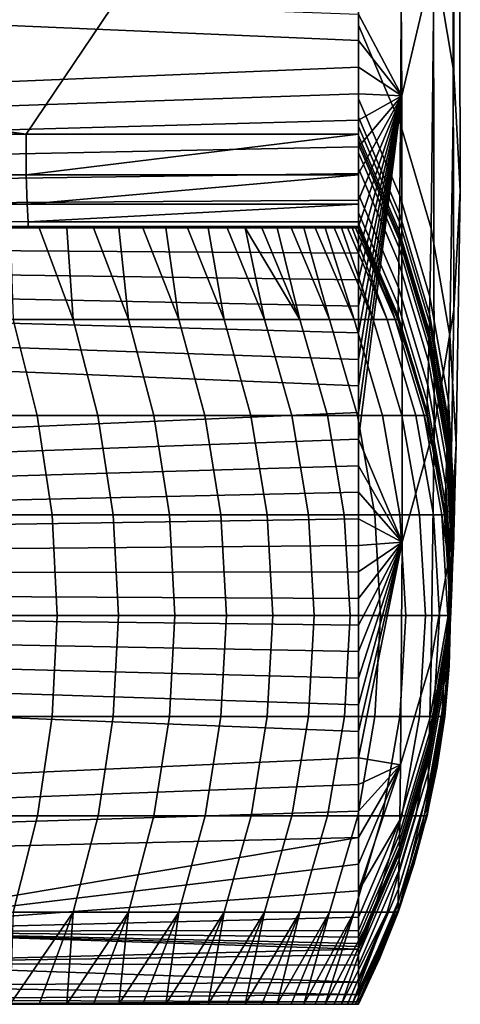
# Model space of a CAD drawing. Header units: millimetres. Extents: x 2387 to 13955, y -4964 to 364.
# Tile 221 of 256: x 12726 to 12752, y -3435 to -3378. Entities that reach past the tile are written whole.
import ezdxf

# ---------------------------------------------------------------- set-up
doc = ezdxf.new("R2010")
doc.units = ezdxf.units.MM
doc.header["$MEASUREMENT"] = 0
doc.layers.add('sistema 2', color=7, linetype='Continuous', true_color=0x000000)

msp = doc.modelspace()

# ---------------------------------------------------------------- linework, layer by layer
at = {"layer": 'sistema 2'}
for points in [[(12750.362, -3374.646, 674.817), (12751.494, -3381.444, 674.967), (12751.427, -3350.953, 575.531), (12750.314, -3342.984, 575.421)], [(12750.316, -3375.022, 575.863), (12748.489, -3382.831, 575.971), (12748.32, -3356.957, 476.375), (12750.016, -3347.966, 476.306)], [(12751.494, -3381.444, 674.967), (12751.879, -3388.338, 675.119), (12751.804, -3359.002, 575.642), (12751.427, -3350.953, 575.531)], [(12726.716, -3385.051, 742.587), (12522.271, -3356.478, 659.329), (12522.271, -3385.051, 742.587)], [(12726.716, -3385.051, 742.587), (12745.971, -3356.478, 659.329), (12522.271, -3356.478, 659.329)], [(12726.716, -3385.051, 742.587), (12745.971, -3385.051, 742.587), (12745.971, -3356.478, 659.329)], [(12748.32, -3356.957, 476.375), (12748.489, -3382.831, 575.971), (12745.971, -3378.086, 526.259)], [(12751.879, -3388.338, 675.119), (12751.497, -3395.238, 675.271), (12751.428, -3367.052, 575.753), (12751.804, -3359.002, 575.642)], [(12745.971, -3378.738, 724.194), (12748.407, -3384.488, 724.351), (12748.512, -3368.033, 674.672), (12745.971, -3361.694, 674.532)], [(12751.497, -3395.238, 675.271), (12750.366, -3402.049, 675.421), (12750.316, -3375.022, 575.863), (12751.428, -3367.052, 575.753)], [(12748.407, -3384.488, 724.351), (12750.184, -3390.509, 724.516), (12750.362, -3374.646, 674.817), (12748.512, -3368.033, 674.672)], [(12522.271, -3390.401, 576.076), (12522.271, -3369.986, 493.493), (12745.971, -3379.625, 532.486), (12745.971, -3381.164, 538.713)], [(12522.271, -3369.986, 493.493), (12745.971, -3378.086, 526.259), (12745.971, -3379.625, 532.486)], [(12750.184, -3390.509, 724.516), (12751.271, -3396.713, 724.685), (12751.494, -3381.444, 674.967), (12750.362, -3374.646, 674.817)], [(12750.366, -3402.049, 675.421), (12748.516, -3408.678, 675.567), (12748.489, -3382.831, 575.971), (12750.316, -3375.022, 575.863)], [(12745.971, -3379.625, 532.486), (12745.971, -3378.086, 526.259), (12748.489, -3382.831, 575.971)], [(12745.971, -3382.999, 736.609), (12748.367, -3388.605, 736.771), (12748.407, -3384.488, 724.351), (12745.971, -3378.738, 724.194)], [(12748.489, -3382.831, 575.971), (12745.971, -3381.164, 538.713), (12745.971, -3379.625, 532.486)], [(12522.271, -3390.401, 576.076), (12745.971, -3381.164, 538.713), (12745.971, -3382.704, 544.94)], [(12745.971, -3382.704, 544.94), (12745.971, -3381.164, 538.713), (12748.489, -3382.831, 575.971)], [(12751.271, -3396.713, 724.685), (12751.642, -3403.012, 724.857), (12751.879, -3388.338, 675.119), (12751.494, -3381.444, 674.967)], [(12522.271, -3390.401, 576.076), (12745.971, -3382.704, 544.94), (12745.971, -3384.243, 551.167)], [(12748.489, -3382.831, 575.971), (12745.971, -3384.243, 551.167), (12745.971, -3382.704, 544.94)], [(12748.489, -3382.831, 575.971), (12745.971, -3387.322, 563.621), (12745.971, -3385.782, 557.394)], [(12748.489, -3382.831, 575.971), (12745.971, -3388.862, 569.848), (12745.971, -3387.322, 563.621)], [(12745.971, -3385.782, 557.394), (12745.971, -3384.243, 551.167), (12748.489, -3382.831, 575.971)], [(12748.489, -3382.831, 575.971), (12745.971, -3391.94, 582.302), (12745.971, -3390.401, 576.075)], [(12748.489, -3382.831, 575.971), (12745.971, -3395.019, 594.756), (12745.971, -3393.48, 588.529)], [(12745.971, -3393.48, 588.529), (12745.971, -3391.94, 582.302), (12748.489, -3382.831, 575.971)], [(12748.489, -3382.831, 575.971), (12745.971, -3398.098, 607.21), (12745.971, -3396.558, 600.983)], [(12748.489, -3382.831, 575.971), (12745.971, -3401.177, 619.664), (12745.971, -3399.637, 613.437)], [(12745.971, -3399.637, 613.437), (12745.971, -3398.098, 607.21), (12748.489, -3382.831, 575.971)], [(12745.971, -3396.558, 600.983), (12745.971, -3395.019, 594.756), (12748.489, -3382.831, 575.971)], [(12745.971, -3402.716, 625.891), (12745.971, -3401.177, 619.664), (12748.489, -3382.831, 575.971)], [(12745.971, -3390.401, 576.075), (12745.971, -3388.862, 569.848), (12748.489, -3382.831, 575.971)], [(12748.516, -3408.678, 675.567), (12745.971, -3402.716, 625.891), (12748.489, -3382.831, 575.971)], [(12745.971, -3384.064, 739.713), (12748.355, -3389.635, 739.876), (12748.367, -3388.605, 736.771), (12745.971, -3382.999, 736.609)], [(12522.271, -3390.401, 576.076), (12745.971, -3384.243, 551.167), (12745.971, -3385.782, 557.394)], [(12745.971, -3384.597, 741.265), (12748.35, -3390.148, 741.428), (12748.355, -3389.635, 739.876), (12745.971, -3384.064, 739.713)], [(12745.971, -3385.129, 742.817), (12748.343, -3390.66, 742.982), (12748.35, -3390.148, 741.428), (12745.971, -3384.597, 741.265)], [(12748.367, -3388.605, 736.771), (12750.114, -3394.478, 736.94), (12750.184, -3390.509, 724.516), (12748.407, -3384.488, 724.351)], [(12726.716, -3385.051, 742.587), (12522.271, -3385.051, 742.587), (12541.525, -3387.409, 750.508), (12726.716, -3387.409, 750.508)], [(12745.971, -3385.051, 742.587), (12726.716, -3385.051, 742.587), (12726.716, -3387.409, 750.508)], [(12726.716, -3387.409, 750.508), (12745.971, -3387.409, 750.508), (12745.971, -3385.051, 742.587)], [(12745.971, -3385.39, 743.595), (12748.34, -3390.91, 743.76), (12748.343, -3390.66, 742.982), (12745.971, -3385.129, 742.817)], [(12745.971, -3385.646, 744.375), (12748.336, -3391.156, 744.541), (12748.34, -3390.91, 743.76), (12745.971, -3385.39, 743.595)], [(12522.271, -3390.401, 576.076), (12745.971, -3385.782, 557.394), (12745.971, -3387.322, 563.621)], [(12745.971, -3386.135, 745.94), (12748.329, -3391.626, 746.106), (12748.336, -3391.156, 744.541), (12745.971, -3385.646, 744.375)], [(12745.971, -3387.039, 749.095), (12748.316, -3392.493, 749.26), (12748.329, -3391.626, 746.106), (12745.971, -3386.135, 745.94)], [(12745.971, -3388.533, 755.484), (12748.296, -3393.926, 755.644), (12748.316, -3392.493, 749.26), (12745.971, -3387.039, 749.095)], [(12522.271, -3390.401, 576.076), (12745.971, -3387.322, 563.621), (12745.971, -3388.862, 569.848)], [(12541.468, -3389.103, 758.596), (12726.772, -3389.103, 758.596), (12726.716, -3387.409, 750.508), (12541.525, -3387.409, 750.508)], [(12726.772, -3389.103, 758.596), (12745.971, -3387.409, 750.508), (12726.716, -3387.409, 750.508)], [(12726.772, -3389.103, 758.596), (12745.971, -3389.103, 758.596), (12745.971, -3387.409, 750.508)], [(12751.642, -3403.012, 724.857), (12751.274, -3409.319, 725.03), (12751.497, -3395.238, 675.271), (12751.879, -3388.338, 675.119)], [(12522.271, -3390.401, 576.076), (12745.971, -3388.862, 569.848), (12745.971, -3390.401, 576.075)], [(12745.971, -3389.605, 761.958), (12748.28, -3394.954, 762.106), (12748.296, -3393.926, 755.644), (12745.971, -3388.533, 755.484)], [(12748.355, -3389.635, 739.876), (12750.096, -3395.471, 740.046), (12750.114, -3394.478, 736.94), (12748.367, -3388.605, 736.771)], [(12726.837, -3390.466, 775.047), (12541.468, -3389.103, 758.596), (12522.271, -3390.466, 775.047)], [(12541.468, -3389.103, 758.596), (12726.837, -3390.125, 766.807), (12726.772, -3389.103, 758.596)], [(12541.468, -3389.103, 758.596), (12726.837, -3390.466, 775.047), (12726.837, -3390.125, 766.807)], [(12745.971, -3389.103, 758.596), (12726.772, -3389.103, 758.596), (12726.837, -3390.125, 766.807)], [(12745.971, -3389.103, 758.596), (12726.837, -3390.125, 766.807), (12745.971, -3390.125, 766.807)], [(12726.837, -3390.125, 766.807), (12726.837, -3390.466, 775.047), (12745.971, -3390.466, 775.047), (12745.971, -3390.125, 766.807)], [(12745.971, -3390.25, 768.488), (12748.271, -3395.573, 768.621), (12748.28, -3394.954, 762.106), (12745.971, -3389.605, 761.958)], [(12748.35, -3390.148, 741.428), (12750.085, -3395.966, 741.6), (12750.096, -3395.471, 740.046), (12748.355, -3389.635, 739.876)], [(12522.271, -3410.817, 658.658), (12522.271, -3390.401, 576.076), (12745.971, -3399.637, 613.437), (12745.971, -3401.177, 619.664)], [(12522.271, -3390.401, 576.076), (12745.971, -3391.94, 582.302), (12745.971, -3393.48, 588.529)], [(12522.271, -3390.401, 576.076), (12745.971, -3390.401, 576.075), (12745.971, -3391.94, 582.302)], [(12522.271, -3390.401, 576.076), (12745.971, -3395.019, 594.756), (12745.971, -3396.558, 600.983)], [(12522.271, -3390.401, 576.076), (12745.971, -3396.558, 600.983), (12745.971, -3398.098, 607.21)], [(12522.271, -3390.401, 576.076), (12745.971, -3398.098, 607.21), (12745.971, -3399.637, 613.437)], [(12522.271, -3390.401, 576.076), (12745.971, -3393.48, 588.529), (12745.971, -3395.019, 594.756)], [(12522.271, -3390.466, 985.679), (12522.271, -3390.466, 1090.995), (12745.971, -3390.466, 1086.864), (12745.971, -3390.466, 1008.91)], [(12522.271, -3390.466, 880.363), (12522.271, -3390.466, 985.679), (12745.971, -3390.466, 1008.91), (12745.971, -3390.466, 930.956)], [(12522.271, -3390.466, 880.363), (12745.971, -3390.466, 853.001), (12522.271, -3390.466, 775.047)], [(12727.476, -3390.466, 1153.698), (12729.082, -3390.466, 1150.941), (12522.271, -3390.466, 1090.995)], [(12730.62, -3390.466, 1148.146), (12522.271, -3390.466, 1090.995), (12729.082, -3390.466, 1150.941)], [(12730.62, -3390.466, 1148.146), (12732.09, -3390.466, 1145.314), (12522.271, -3390.466, 1090.995)], [(12734.818, -3390.466, 1139.546), (12522.271, -3390.466, 1090.995), (12733.489, -3390.466, 1142.447)], [(12522.271, -3390.466, 1090.995), (12734.818, -3390.466, 1139.546), (12736.075, -3390.466, 1136.613)], [(12732.09, -3390.466, 1145.314), (12733.489, -3390.466, 1142.447), (12522.271, -3390.466, 1090.995)], [(12725.802, -3390.466, 1156.414), (12727.476, -3390.466, 1153.698), (12522.271, -3390.466, 1090.995)], [(12522.271, -3390.466, 1090.995), (12736.075, -3390.466, 1136.613), (12737.26, -3390.466, 1133.651)], [(12738.371, -3390.466, 1130.66), (12739.409, -3390.466, 1127.643), (12522.271, -3390.466, 1090.995)], [(12740.373, -3390.466, 1124.601), (12522.271, -3390.466, 1090.995), (12739.409, -3390.466, 1127.643)], [(12740.373, -3390.466, 1124.601), (12741.262, -3390.466, 1121.537), (12522.271, -3390.466, 1090.995)], [(12742.812, -3390.466, 1115.348), (12522.271, -3390.466, 1090.995), (12742.074, -3390.466, 1118.452)], [(12522.271, -3390.466, 1090.995), (12742.812, -3390.466, 1115.348), (12743.473, -3390.466, 1112.226)], [(12741.262, -3390.466, 1121.537), (12742.074, -3390.466, 1118.452), (12522.271, -3390.466, 1090.995)], [(12743.473, -3390.466, 1112.226), (12744.057, -3390.466, 1109.093), (12522.271, -3390.466, 1090.995)], [(12744.991, -3390.466, 1102.789), (12522.271, -3390.466, 1090.995), (12744.562, -3390.466, 1105.947)], [(12522.271, -3390.466, 1090.995), (12744.991, -3390.466, 1102.789), (12745.343, -3390.466, 1099.622)], [(12745.617, -3390.466, 1096.447), (12522.271, -3390.466, 1090.995), (12745.343, -3390.466, 1099.622)], [(12522.271, -3390.466, 1090.995), (12745.812, -3390.466, 1093.266), (12745.931, -3390.466, 1090.082)], [(12745.931, -3390.466, 1090.082), (12745.971, -3390.466, 1086.895), (12522.271, -3390.466, 1090.995)], [(12745.812, -3390.466, 1093.266), (12522.271, -3390.466, 1090.995), (12745.617, -3390.466, 1096.447)], [(12744.562, -3390.466, 1105.947), (12522.271, -3390.466, 1090.995), (12744.057, -3390.466, 1109.093)], [(12522.271, -3390.466, 1090.995), (12737.26, -3390.466, 1133.651), (12738.371, -3390.466, 1130.66)], [(12522.271, -3390.466, 1090.995), (12745.971, -3390.466, 1086.895), (12745.971, -3390.466, 1086.864)], [(12745.971, -3390.466, 930.956), (12745.971, -3390.466, 853.001), (12522.271, -3390.466, 880.363)], [(12522.271, -3390.466, 775.047), (12745.971, -3390.466, 853.001), (12726.837, -3390.466, 775.047)], [(12725.972, -3395.779, 1160.365), (12729.445, -3395.779, 1154.879), (12727.476, -3390.466, 1153.698), (12725.802, -3390.466, 1156.414)], [(12726.837, -3390.466, 775.047), (12745.971, -3390.466, 853.001), (12745.971, -3390.466, 775.047)], [(12729.082, -3390.466, 1150.941), (12727.476, -3390.466, 1153.698), (12729.445, -3395.779, 1154.879)], [(12729.445, -3395.779, 1154.879), (12732.646, -3395.779, 1149.229), (12730.62, -3390.466, 1148.146), (12729.082, -3390.466, 1150.941)], [(12732.09, -3390.466, 1145.314), (12730.62, -3390.466, 1148.146), (12732.646, -3395.779, 1149.229)], [(12732.646, -3395.779, 1149.229), (12735.565, -3395.779, 1143.429), (12733.489, -3390.466, 1142.447), (12732.09, -3390.466, 1145.314)], [(12734.818, -3390.466, 1139.546), (12733.489, -3390.466, 1142.447), (12735.565, -3395.779, 1143.429)], [(12735.565, -3395.779, 1143.429), (12738.197, -3395.779, 1137.492), (12736.075, -3390.466, 1136.613), (12734.818, -3390.466, 1139.546)], [(12737.26, -3390.466, 1133.651), (12736.075, -3390.466, 1136.613), (12738.197, -3395.779, 1137.492)], [(12738.197, -3395.779, 1137.492), (12740.534, -3395.779, 1131.434), (12738.371, -3390.466, 1130.66), (12737.26, -3390.466, 1133.651)], [(12739.409, -3390.466, 1127.643), (12738.371, -3390.466, 1130.66), (12740.534, -3395.779, 1131.434)], [(12739.409, -3390.466, 1127.643), (12742.57, -3395.779, 1125.268), (12740.373, -3390.466, 1124.601)], [(12742.57, -3395.779, 1125.268), (12739.409, -3390.466, 1127.643), (12740.534, -3395.779, 1131.434)], [(12740.373, -3390.466, 1124.601), (12742.57, -3395.779, 1125.268), (12741.262, -3390.466, 1121.537)], [(12742.57, -3395.779, 1125.268), (12744.303, -3395.779, 1119.01), (12742.074, -3390.466, 1118.452), (12741.262, -3390.466, 1121.537)], [(12742.812, -3390.466, 1115.348), (12742.074, -3390.466, 1118.452), (12744.303, -3395.779, 1119.01)], [(12744.303, -3395.779, 1119.01), (12745.726, -3395.779, 1112.674), (12743.473, -3390.466, 1112.226), (12742.812, -3390.466, 1115.348)], [(12744.057, -3390.466, 1109.093), (12743.473, -3390.466, 1112.226), (12745.726, -3395.779, 1112.674)], [(12745.726, -3395.779, 1112.674), (12746.836, -3395.779, 1106.276), (12744.562, -3390.466, 1105.947), (12744.057, -3390.466, 1109.093)], [(12744.991, -3390.466, 1102.789), (12744.562, -3390.466, 1105.947), (12746.836, -3395.779, 1106.276)], [(12746.836, -3395.779, 1106.276), (12747.631, -3395.779, 1099.832), (12745.343, -3390.466, 1099.622), (12744.991, -3390.466, 1102.789)], [(12745.617, -3390.466, 1096.447), (12745.343, -3390.466, 1099.622), (12747.631, -3395.779, 1099.832)], [(12747.631, -3395.779, 1099.832), (12748.108, -3395.779, 1093.356), (12745.812, -3390.466, 1093.266), (12745.617, -3390.466, 1096.447)], [(12745.931, -3390.466, 1090.082), (12745.812, -3390.466, 1093.266), (12748.108, -3395.779, 1093.356)], [(12745.931, -3390.466, 1090.082), (12748.108, -3395.779, 1093.356), (12747.195, -3393.085, 1086.864)], [(12745.971, -3390.466, 1086.895), (12745.931, -3390.466, 1090.082), (12747.195, -3393.085, 1086.864)], [(12745.971, -3390.466, 775.047), (12748.269, -3395.779, 775.162), (12748.271, -3395.573, 768.621), (12745.971, -3390.25, 768.488)], [(12747.195, -3393.085, 1086.864), (12745.971, -3390.466, 1086.864), (12745.971, -3390.466, 1086.895)], [(12745.971, -3390.466, 1086.864), (12747.195, -3393.085, 1086.864), (12745.971, -3390.466, 1008.91)], [(12747.195, -3393.085, 1086.864), (12748.268, -3395.779, 931.013), (12745.971, -3390.466, 1008.91)], [(12745.971, -3390.466, 853.001), (12745.971, -3390.466, 930.956), (12748.268, -3395.779, 931.013)], [(12748.268, -3395.779, 931.013), (12745.971, -3390.466, 930.956), (12745.971, -3390.466, 1008.91)], [(12748.268, -3395.779, 931.013), (12748.269, -3395.779, 775.162), (12745.971, -3390.466, 853.001)], [(12745.971, -3390.466, 853.001), (12748.269, -3395.779, 775.162), (12745.971, -3390.466, 775.047)], [(12748.34, -3390.91, 743.76), (12750.067, -3396.696, 743.933), (12750.073, -3396.456, 743.154), (12748.343, -3390.66, 742.982)], [(12748.343, -3390.66, 742.982), (12750.073, -3396.456, 743.154), (12750.085, -3395.966, 741.6), (12748.35, -3390.148, 741.428)], [(12750.114, -3394.478, 736.94), (12751.185, -3400.533, 737.115), (12751.271, -3396.713, 724.685), (12750.184, -3390.509, 724.516)], [(12748.329, -3391.626, 746.106), (12750.05, -3397.38, 746.281), (12750.062, -3396.93, 744.715), (12748.336, -3391.156, 744.541)], [(12748.336, -3391.156, 744.541), (12750.062, -3396.93, 744.715), (12750.067, -3396.696, 743.933), (12748.34, -3390.91, 743.76)], [(12748.316, -3392.493, 749.26), (12750.028, -3398.209, 749.434), (12750.05, -3397.38, 746.281), (12748.329, -3391.626, 746.106)], [(12748.296, -3393.926, 755.644), (12749.992, -3399.58, 755.811), (12750.028, -3398.209, 749.434), (12748.316, -3392.493, 749.26)], [(12748.108, -3395.779, 1093.356), (12748.268, -3395.779, 1086.864), (12747.195, -3393.085, 1086.864)], [(12748.268, -3395.779, 1086.864), (12748.268, -3395.779, 931.013), (12747.195, -3393.085, 1086.864)], [(12748.28, -3394.954, 762.106), (12749.966, -3400.563, 762.261), (12749.992, -3399.58, 755.811), (12748.296, -3393.926, 755.644)], [(12750.096, -3395.471, 740.046), (12751.161, -3401.488, 740.222), (12751.185, -3400.533, 737.115), (12750.114, -3394.478, 736.94)], [(12748.271, -3395.573, 768.621), (12749.95, -3401.154, 768.76), (12749.966, -3400.563, 762.261), (12748.28, -3394.954, 762.106)], [(12751.274, -3409.319, 725.03), (12750.188, -3415.539, 725.2), (12750.366, -3402.049, 675.421), (12751.497, -3395.238, 675.271)], [(12725.972, -3395.779, 1160.365), (12722.232, -3395.779, 1165.674), (12723.578, -3401.351, 1166.672), (12727.365, -3401.351, 1161.296)], [(12729.445, -3395.779, 1154.879), (12725.972, -3395.779, 1160.365), (12727.365, -3401.351, 1161.296), (12730.883, -3401.351, 1155.74)], [(12732.646, -3395.779, 1149.229), (12729.445, -3395.779, 1154.879), (12730.883, -3401.351, 1155.74), (12734.124, -3401.351, 1150.019)], [(12735.565, -3395.779, 1143.429), (12732.646, -3395.779, 1149.229), (12734.124, -3401.351, 1150.019), (12737.08, -3401.351, 1144.145)], [(12738.197, -3395.779, 1137.492), (12735.565, -3395.779, 1143.429), (12737.08, -3401.351, 1144.145), (12739.745, -3401.351, 1138.134)], [(12740.534, -3395.779, 1131.434), (12738.197, -3395.779, 1137.492), (12739.745, -3401.351, 1138.134), (12742.111, -3401.351, 1131.998)], [(12742.57, -3395.779, 1125.268), (12740.534, -3395.779, 1131.434), (12742.111, -3401.351, 1131.998), (12744.175, -3401.351, 1125.754)], [(12744.303, -3395.779, 1119.01), (12742.57, -3395.779, 1125.268), (12744.175, -3401.351, 1125.754), (12745.929, -3401.351, 1119.417)], [(12745.726, -3395.779, 1112.674), (12744.303, -3395.779, 1119.01), (12745.929, -3401.351, 1119.417), (12747.369, -3401.351, 1113.001)], [(12746.836, -3395.779, 1106.276), (12745.726, -3395.779, 1112.674), (12747.369, -3401.351, 1113.001), (12748.493, -3401.351, 1106.522)], [(12747.631, -3395.779, 1099.832), (12746.836, -3395.779, 1106.276), (12748.493, -3401.351, 1106.522), (12749.298, -3401.351, 1099.996)], [(12748.108, -3395.779, 1093.356), (12747.631, -3395.779, 1099.832), (12749.298, -3401.351, 1099.996), (12749.782, -3401.351, 1093.438)], [(12748.108, -3395.779, 1093.356), (12749.782, -3401.351, 1093.438), (12749.943, -3401.351, 1086.864), (12749.185, -3398.538, 1086.864)], [(12748.268, -3395.779, 1086.864), (12748.108, -3395.779, 1093.356), (12749.185, -3398.538, 1086.864)], [(12749.185, -3398.538, 1086.864), (12748.268, -3395.779, 931.013), (12748.268, -3395.779, 1086.864)], [(12749.943, -3401.351, 931.074), (12748.268, -3395.779, 931.013), (12749.185, -3398.538, 1086.864)], [(12748.268, -3395.779, 931.013), (12749.943, -3401.351, 931.074), (12749.944, -3401.351, 775.283), (12748.269, -3395.779, 775.162)], [(12749.95, -3401.154, 768.76), (12748.271, -3395.573, 768.621), (12748.269, -3395.779, 775.162), (12749.944, -3401.351, 775.283)], [(12750.085, -3395.966, 741.6), (12751.148, -3401.963, 741.776), (12751.161, -3401.488, 740.222), (12750.096, -3395.471, 740.046)], [(12750.073, -3396.456, 743.154), (12751.133, -3402.431, 743.333), (12751.148, -3401.963, 741.776), (12750.085, -3395.966, 741.6)], [(12750.05, -3397.38, 746.281), (12751.104, -3403.313, 746.461), (12751.118, -3402.884, 744.894), (12750.062, -3396.93, 744.715)], [(12750.062, -3396.93, 744.715), (12751.118, -3402.884, 744.894), (12751.125, -3402.66, 744.112), (12750.067, -3396.696, 743.933)], [(12750.067, -3396.696, 743.933), (12751.125, -3402.66, 744.112), (12751.133, -3402.431, 743.333), (12750.073, -3396.456, 743.154)], [(12751.185, -3400.533, 737.115), (12751.549, -3406.682, 737.292), (12751.642, -3403.012, 724.857), (12751.271, -3396.713, 724.685)], [(12750.028, -3398.209, 749.434), (12751.076, -3404.103, 749.614), (12751.104, -3403.313, 746.461), (12750.05, -3397.38, 746.281)], [(12749.943, -3401.351, 1086.864), (12749.943, -3401.351, 931.074), (12749.185, -3398.538, 1086.864)], [(12749.992, -3399.58, 755.811), (12751.031, -3405.41, 755.984), (12751.076, -3404.103, 749.614), (12750.028, -3398.209, 749.434)], [(12749.966, -3400.563, 762.261), (12750.998, -3406.346, 762.421), (12751.031, -3405.41, 755.984), (12749.992, -3399.58, 755.811)], [(12749.95, -3401.154, 768.76), (12750.978, -3406.909, 768.903), (12750.998, -3406.346, 762.421), (12749.966, -3400.563, 762.261)], [(12751.161, -3401.488, 740.222), (12751.523, -3407.599, 740.401), (12751.549, -3406.682, 737.292), (12751.185, -3400.533, 737.115)], [(12522.271, -3410.817, 658.658), (12745.971, -3401.177, 619.664), (12745.971, -3402.716, 625.891)], [(12727.365, -3401.351, 1161.296), (12723.578, -3401.351, 1166.672), (12724.402, -3407.097, 1167.283), (12728.219, -3407.097, 1161.866)], [(12730.883, -3401.351, 1155.74), (12727.365, -3401.351, 1161.296), (12728.219, -3407.097, 1161.866), (12731.763, -3407.097, 1156.268)], [(12734.124, -3401.351, 1150.019), (12730.883, -3401.351, 1155.74), (12731.763, -3407.097, 1156.268), (12735.029, -3407.097, 1150.502)], [(12737.08, -3401.351, 1144.145), (12734.124, -3401.351, 1150.019), (12735.029, -3407.097, 1150.502), (12738.008, -3407.097, 1144.584)], [(12739.745, -3401.351, 1138.134), (12737.08, -3401.351, 1144.145), (12738.008, -3407.097, 1144.584), (12740.693, -3407.097, 1138.526)], [(12742.111, -3401.351, 1131.998), (12739.745, -3401.351, 1138.134), (12740.693, -3407.097, 1138.526), (12743.078, -3407.097, 1132.344)], [(12744.175, -3401.351, 1125.754), (12742.111, -3401.351, 1131.998), (12743.078, -3407.097, 1132.344), (12745.156, -3407.097, 1126.052)], [(12745.929, -3401.351, 1119.417), (12744.175, -3401.351, 1125.754), (12745.156, -3407.097, 1126.052), (12746.924, -3407.097, 1119.666)], [(12747.369, -3401.351, 1113.001), (12745.929, -3401.351, 1119.417), (12746.924, -3407.097, 1119.666), (12748.376, -3407.097, 1113.201)], [(12748.493, -3401.351, 1106.522), (12747.369, -3401.351, 1113.001), (12748.376, -3407.097, 1113.201), (12749.509, -3407.097, 1106.673)], [(12749.298, -3401.351, 1099.996), (12748.493, -3401.351, 1106.522), (12749.509, -3407.097, 1106.673), (12750.319, -3407.097, 1100.097)], [(12749.782, -3401.351, 1093.438), (12749.298, -3401.351, 1099.996), (12750.319, -3407.097, 1100.097), (12750.808, -3407.097, 1093.489)], [(12749.782, -3401.351, 1093.438), (12750.808, -3407.097, 1093.489), (12750.97, -3407.097, 1086.864), (12750.539, -3404.208, 1086.864)], [(12749.943, -3401.351, 1086.864), (12749.782, -3401.351, 1093.438), (12750.539, -3404.208, 1086.864)], [(12750.539, -3404.208, 1086.864), (12749.943, -3401.351, 931.074), (12749.943, -3401.351, 1086.864)], [(12749.943, -3401.351, 931.074), (12750.97, -3407.097, 931.136), (12750.971, -3407.097, 775.408), (12749.944, -3401.351, 775.283)], [(12749.943, -3401.351, 931.074), (12750.539, -3404.208, 1086.864), (12750.97, -3407.097, 931.136)], [(12750.978, -3406.909, 768.903), (12749.95, -3401.154, 768.76), (12749.944, -3401.351, 775.283), (12750.971, -3407.097, 775.408)], [(12751.148, -3401.963, 741.776), (12751.51, -3408.054, 741.956), (12751.523, -3407.599, 740.401), (12751.161, -3401.488, 740.222)], [(12750.188, -3415.539, 725.2), (12748.411, -3421.58, 725.365), (12748.516, -3408.678, 675.567), (12750.366, -3402.049, 675.421)], [(12751.133, -3402.431, 743.333), (12751.494, -3408.501, 743.513), (12751.51, -3408.054, 741.956), (12751.148, -3401.963, 741.776)], [(12751.118, -3402.884, 744.894), (12751.478, -3408.931, 745.076), (12751.485, -3408.719, 744.294), (12751.125, -3402.66, 744.112)], [(12751.125, -3402.66, 744.112), (12751.485, -3408.719, 744.294), (12751.494, -3408.501, 743.513), (12751.133, -3402.431, 743.333)], [(12522.271, -3410.817, 658.658), (12745.971, -3402.716, 625.891), (12745.971, -3404.256, 632.118)], [(12748.516, -3408.678, 675.567), (12745.971, -3404.256, 632.118), (12745.971, -3402.716, 625.891)], [(12751.104, -3403.313, 746.461), (12751.462, -3409.339, 746.643), (12751.478, -3408.931, 745.076), (12751.118, -3402.884, 744.894)], [(12751.549, -3406.682, 737.292), (12751.188, -3412.838, 737.47), (12751.274, -3409.319, 725.03), (12751.642, -3403.012, 724.857)], [(12751.076, -3404.103, 749.614), (12751.433, -3410.09, 749.796), (12751.462, -3409.339, 746.643), (12751.104, -3403.313, 746.461)], [(12522.271, -3410.817, 658.658), (12745.971, -3404.256, 632.118), (12745.971, -3405.795, 638.345)], [(12745.971, -3405.795, 638.345), (12745.971, -3404.256, 632.118), (12748.516, -3408.678, 675.567)], [(12750.97, -3407.097, 931.136), (12750.539, -3404.208, 1086.864), (12750.97, -3407.097, 1086.864)], [(12751.031, -3405.41, 755.984), (12751.385, -3411.332, 756.159), (12751.433, -3410.09, 749.796), (12751.076, -3404.103, 749.614)], [(12750.998, -3406.346, 762.421), (12751.35, -3412.222, 762.583), (12751.385, -3411.332, 756.159), (12751.031, -3405.41, 755.984)], [(12522.271, -3410.817, 658.658), (12745.971, -3405.795, 638.345), (12745.971, -3407.334, 644.572)], [(12748.516, -3408.678, 675.567), (12745.971, -3407.334, 644.572), (12745.971, -3405.795, 638.345)], [(12750.978, -3406.909, 768.903), (12751.328, -3412.757, 769.049), (12751.35, -3412.222, 762.583), (12750.998, -3406.346, 762.421)], [(12728.219, -3407.097, 1161.866), (12724.402, -3407.097, 1167.283), (12724.684, -3412.935, 1167.491), (12728.509, -3412.935, 1162.06)], [(12731.763, -3407.097, 1156.268), (12728.219, -3407.097, 1161.866), (12728.509, -3412.935, 1162.06), (12732.062, -3412.935, 1156.447)], [(12735.029, -3407.097, 1150.502), (12731.763, -3407.097, 1156.268), (12732.062, -3412.935, 1156.447), (12735.337, -3412.935, 1150.667)], [(12738.008, -3407.097, 1144.584), (12735.029, -3407.097, 1150.502), (12735.337, -3412.935, 1150.667), (12738.324, -3412.935, 1144.733)], [(12740.693, -3407.097, 1138.526), (12738.008, -3407.097, 1144.584), (12738.324, -3412.935, 1144.733), (12741.017, -3412.935, 1138.66)], [(12743.078, -3407.097, 1132.344), (12740.693, -3407.097, 1138.526), (12741.017, -3412.935, 1138.66), (12743.407, -3412.935, 1132.462)], [(12745.156, -3407.097, 1126.052), (12743.078, -3407.097, 1132.344), (12743.407, -3412.935, 1132.462), (12745.491, -3412.935, 1126.154)], [(12746.924, -3407.097, 1119.666), (12745.156, -3407.097, 1126.052), (12745.491, -3412.935, 1126.154), (12747.263, -3412.935, 1119.751)], [(12748.376, -3407.097, 1113.201), (12746.924, -3407.097, 1119.666), (12747.263, -3412.935, 1119.751), (12748.719, -3412.935, 1113.27)], [(12749.509, -3407.097, 1106.673), (12748.376, -3407.097, 1113.201), (12748.719, -3412.935, 1113.27), (12749.854, -3412.935, 1106.724)], [(12750.319, -3407.097, 1100.097), (12749.509, -3407.097, 1106.673), (12749.854, -3412.935, 1106.724), (12750.667, -3412.935, 1100.131)], [(12750.808, -3407.097, 1093.489), (12750.319, -3407.097, 1100.097), (12750.667, -3412.935, 1100.131), (12751.156, -3412.935, 1093.506)], [(12750.808, -3407.097, 1093.489), (12751.156, -3412.935, 1093.506), (12751.319, -3412.935, 1086.864), (12751.23, -3410.01, 1086.864)], [(12751.23, -3410.01, 1086.864), (12750.97, -3407.097, 1086.864), (12750.808, -3407.097, 1093.489)], [(12751.23, -3410.01, 1086.864), (12750.97, -3407.097, 931.136), (12750.97, -3407.097, 1086.864)], [(12751.319, -3412.935, 931.199), (12750.97, -3407.097, 931.136), (12751.23, -3410.01, 1086.864)], [(12751.32, -3412.936, 775.534), (12750.971, -3407.097, 775.408), (12750.97, -3407.097, 931.136), (12751.319, -3412.935, 931.199)], [(12751.328, -3412.757, 769.049), (12750.978, -3406.909, 768.903), (12750.971, -3407.097, 775.408), (12751.32, -3412.936, 775.534)], [(12751.523, -3407.599, 740.401), (12751.164, -3413.718, 740.58), (12751.188, -3412.838, 737.47), (12751.549, -3406.682, 737.292)], [(12522.271, -3410.817, 658.658), (12745.971, -3407.334, 644.572), (12745.971, -3408.874, 650.799)], [(12745.971, -3408.874, 650.799), (12745.971, -3407.334, 644.572), (12748.516, -3408.678, 675.567)], [(12751.51, -3408.054, 741.956), (12751.151, -3414.153, 742.135), (12751.164, -3413.718, 740.58), (12751.523, -3407.599, 740.401)], [(12751.494, -3408.501, 743.513), (12751.137, -3414.577, 743.695), (12751.151, -3414.153, 742.135), (12751.51, -3408.054, 741.956)], [(12522.271, -3410.817, 658.658), (12745.971, -3408.874, 650.799), (12745.971, -3410.413, 657.026)], [(12748.516, -3408.678, 675.567), (12745.971, -3410.413, 657.026), (12745.971, -3408.874, 650.799)], [(12748.516, -3408.678, 675.567), (12745.971, -3413.492, 669.48), (12745.971, -3411.952, 663.253)], [(12748.516, -3408.678, 675.567), (12745.971, -3415.031, 675.707), (12745.971, -3413.492, 669.48)], [(12745.971, -3411.952, 663.253), (12745.971, -3410.413, 657.026), (12748.516, -3408.678, 675.567)], [(12748.516, -3408.678, 675.567), (12745.971, -3418.11, 688.161), (12745.971, -3416.571, 681.934)], [(12748.516, -3408.678, 675.567), (12745.971, -3421.189, 700.615), (12745.971, -3419.649, 694.388)], [(12745.971, -3419.649, 694.388), (12745.971, -3418.11, 688.161), (12748.516, -3408.678, 675.567)], [(12745.971, -3416.571, 681.934), (12745.971, -3415.031, 675.707), (12748.516, -3408.678, 675.567)], [(12745.971, -3421.189, 700.615), (12748.516, -3408.678, 675.567), (12748.411, -3421.58, 725.365)], [(12751.462, -3409.339, 746.643), (12751.106, -3415.372, 746.826), (12751.121, -3414.985, 745.258), (12751.478, -3408.931, 745.076)], [(12751.478, -3408.931, 745.076), (12751.121, -3414.985, 745.258), (12751.129, -3414.783, 744.475), (12751.485, -3408.719, 744.294)], [(12751.485, -3408.719, 744.294), (12751.129, -3414.783, 744.475), (12751.137, -3414.577, 743.695), (12751.494, -3408.501, 743.513)], [(12751.188, -3412.838, 737.47), (12750.119, -3418.909, 737.645), (12750.188, -3415.539, 725.2), (12751.274, -3409.319, 725.03)], [(12751.433, -3410.09, 749.796), (12751.079, -3416.084, 749.978), (12751.106, -3415.372, 746.826), (12751.462, -3409.339, 746.643)], [(12751.385, -3411.332, 756.159), (12751.034, -3417.261, 756.335), (12751.079, -3416.084, 749.978), (12751.433, -3410.09, 749.796)], [(12751.319, -3412.935, 1086.864), (12751.319, -3412.935, 931.199), (12751.23, -3410.01, 1086.864)], [(12522.271, -3410.817, 658.658), (12745.971, -3410.413, 657.026), (12745.971, -3411.952, 663.253)], [(12522.271, -3431.228, 741.224), (12522.271, -3410.817, 658.658), (12745.971, -3419.649, 694.388), (12745.971, -3421.189, 700.615)], [(12522.271, -3410.817, 658.658), (12745.971, -3411.952, 663.253), (12745.971, -3413.492, 669.48)], [(12522.271, -3410.817, 658.658), (12745.971, -3415.031, 675.707), (12745.971, -3416.571, 681.934)], [(12522.271, -3410.817, 658.658), (12745.971, -3416.571, 681.934), (12745.971, -3418.11, 688.161)], [(12522.271, -3410.817, 658.658), (12745.971, -3418.11, 688.161), (12745.971, -3419.649, 694.388)], [(12522.271, -3410.817, 658.658), (12745.971, -3413.492, 669.48), (12745.971, -3415.031, 675.707)], [(12751.35, -3412.222, 762.583), (12751.001, -3418.104, 762.746), (12751.034, -3417.261, 756.335), (12751.385, -3411.332, 756.159)], [(12751.328, -3412.757, 769.049), (12750.981, -3418.612, 769.195), (12751.001, -3418.104, 762.746), (12751.35, -3412.222, 762.583)], [(12728.509, -3412.935, 1162.06), (12724.684, -3412.935, 1167.491), (12724.405, -3418.781, 1167.285), (12728.221, -3418.781, 1161.868)], [(12732.062, -3412.935, 1156.447), (12728.509, -3412.935, 1162.06), (12728.221, -3418.781, 1161.868), (12731.766, -3418.781, 1156.269)], [(12735.337, -3412.935, 1150.667), (12732.062, -3412.935, 1156.447), (12731.766, -3418.781, 1156.269), (12735.031, -3418.781, 1150.504)], [(12738.324, -3412.935, 1144.733), (12735.337, -3412.935, 1150.667), (12735.031, -3418.781, 1150.504), (12738.011, -3418.781, 1144.585)], [(12741.017, -3412.935, 1138.66), (12738.324, -3412.935, 1144.733), (12738.011, -3418.781, 1144.585), (12740.696, -3418.781, 1138.527)], [(12743.407, -3412.935, 1132.462), (12741.017, -3412.935, 1138.66), (12740.696, -3418.781, 1138.527), (12743.081, -3418.781, 1132.345)], [(12745.491, -3412.935, 1126.154), (12743.407, -3412.935, 1132.462), (12743.081, -3418.781, 1132.345), (12745.159, -3418.781, 1126.053)], [(12747.263, -3412.935, 1119.751), (12745.491, -3412.935, 1126.154), (12745.159, -3418.781, 1126.053), (12746.927, -3418.781, 1119.667)], [(12748.719, -3412.935, 1113.27), (12747.263, -3412.935, 1119.751), (12746.927, -3418.781, 1119.667), (12748.379, -3418.781, 1113.202)], [(12749.854, -3412.935, 1106.724), (12748.719, -3412.935, 1113.27), (12748.379, -3418.781, 1113.202), (12749.512, -3418.781, 1106.673)], [(12750.667, -3412.935, 1100.131), (12749.854, -3412.935, 1106.724), (12749.512, -3418.781, 1106.673), (12750.322, -3418.781, 1100.097)], [(12751.164, -3413.718, 740.58), (12750.101, -3419.752, 740.756), (12750.119, -3418.909, 737.645), (12751.188, -3412.838, 737.47)], [(12751.156, -3412.935, 1093.506), (12750.667, -3412.935, 1100.131), (12750.322, -3418.781, 1100.097), (12750.811, -3418.781, 1093.489)], [(12751.232, -3415.863, 1086.864), (12751.156, -3412.935, 1093.506), (12750.811, -3418.781, 1093.489)], [(12750.981, -3418.612, 769.195), (12751.328, -3412.757, 769.049), (12751.32, -3412.936, 775.534), (12750.974, -3418.781, 775.661)], [(12750.974, -3418.781, 931.263), (12751.319, -3412.935, 931.199), (12751.232, -3415.863, 1086.864)], [(12751.319, -3412.935, 931.199), (12750.974, -3418.781, 931.263), (12750.974, -3418.781, 775.661), (12751.32, -3412.936, 775.534)], [(12751.319, -3412.935, 1086.864), (12751.156, -3412.935, 1093.506), (12751.232, -3415.863, 1086.864)], [(12751.319, -3412.935, 1086.864), (12751.232, -3415.863, 1086.864), (12751.319, -3412.935, 931.199)], [(12751.151, -3414.153, 742.135), (12750.09, -3420.167, 742.312), (12750.101, -3419.752, 740.756), (12751.164, -3413.718, 740.58)], [(12751.129, -3414.783, 744.475), (12750.072, -3420.765, 744.654), (12750.078, -3420.57, 743.873), (12751.137, -3414.577, 743.695)], [(12751.137, -3414.577, 743.695), (12750.078, -3420.57, 743.873), (12750.09, -3420.167, 742.312), (12751.151, -3414.153, 742.135)], [(12751.106, -3415.372, 746.826), (12750.055, -3421.322, 747.007), (12750.066, -3420.955, 745.437), (12751.121, -3414.985, 745.258)], [(12751.121, -3414.985, 745.258), (12750.066, -3420.955, 745.437), (12750.072, -3420.765, 744.654), (12751.129, -3414.783, 744.475)], [(12750.119, -3418.909, 737.645), (12748.371, -3424.802, 737.815), (12748.411, -3421.58, 725.365), (12750.188, -3415.539, 725.2)], [(12751.079, -3416.084, 749.978), (12750.033, -3421.995, 750.158), (12750.055, -3421.322, 747.007), (12751.106, -3415.372, 746.826)], [(12751.034, -3417.261, 756.335), (12749.997, -3423.108, 756.508), (12750.033, -3421.995, 750.158), (12751.079, -3416.084, 749.978)], [(12750.811, -3418.781, 1093.489), (12750.973, -3418.781, 1086.864), (12751.232, -3415.863, 1086.864)], [(12750.973, -3418.781, 1086.864), (12750.974, -3418.781, 931.263), (12751.232, -3415.863, 1086.864)], [(12751.001, -3418.104, 762.746), (12749.971, -3423.905, 762.906), (12749.997, -3423.108, 756.508), (12751.034, -3417.261, 756.335)], [(12749.955, -3424.384, 769.338), (12750.981, -3418.612, 769.195), (12750.974, -3418.781, 775.661), (12749.949, -3424.544, 775.786)], [(12750.981, -3418.612, 769.195), (12749.955, -3424.384, 769.338), (12749.971, -3423.905, 762.906), (12751.001, -3418.104, 762.746)], [(12728.221, -3418.781, 1161.868), (12724.405, -3418.781, 1167.285), (12723.582, -3424.544, 1166.675), (12727.369, -3424.544, 1161.299)], [(12731.766, -3418.781, 1156.269), (12728.221, -3418.781, 1161.868), (12727.369, -3424.544, 1161.299), (12730.887, -3424.544, 1155.743)], [(12735.031, -3418.781, 1150.504), (12731.766, -3418.781, 1156.269), (12730.887, -3424.544, 1155.743), (12734.128, -3424.544, 1150.021)], [(12738.011, -3418.781, 1144.585), (12735.031, -3418.781, 1150.504), (12734.128, -3424.544, 1150.021), (12737.085, -3424.544, 1144.147)], [(12740.696, -3418.781, 1138.527), (12738.011, -3418.781, 1144.585), (12737.085, -3424.544, 1144.147), (12739.75, -3424.544, 1138.135)], [(12743.081, -3418.781, 1132.345), (12740.696, -3418.781, 1138.527), (12739.75, -3424.544, 1138.135), (12742.116, -3424.544, 1132)], [(12745.159, -3418.781, 1126.053), (12743.081, -3418.781, 1132.345), (12742.116, -3424.544, 1132), (12744.179, -3424.544, 1125.756)], [(12746.927, -3418.781, 1119.667), (12745.159, -3418.781, 1126.053), (12744.179, -3424.544, 1125.756), (12745.934, -3424.544, 1119.418)], [(12748.379, -3418.781, 1113.202), (12746.927, -3418.781, 1119.667), (12745.934, -3424.544, 1119.418), (12747.374, -3424.544, 1113.002)], [(12749.512, -3418.781, 1106.673), (12748.379, -3418.781, 1113.202), (12747.374, -3424.544, 1113.002), (12748.498, -3424.544, 1106.523)], [(12749.948, -3424.544, 1086.864), (12748.272, -3430.135, 931.386), (12750.974, -3418.781, 931.263)], [(12750.974, -3418.781, 931.263), (12748.272, -3430.135, 931.386), (12748.272, -3430.135, 775.907), (12749.949, -3424.544, 775.786)], [(12750.101, -3419.752, 740.756), (12748.36, -3425.608, 740.927), (12748.371, -3424.802, 737.815), (12750.119, -3418.909, 737.645)], [(12750.322, -3418.781, 1100.097), (12749.512, -3418.781, 1106.673), (12748.498, -3424.544, 1106.523), (12749.303, -3424.544, 1099.996)], [(12750.811, -3418.781, 1093.489), (12750.322, -3418.781, 1100.097), (12749.303, -3424.544, 1099.996), (12749.787, -3424.544, 1093.438)], [(12750.544, -3421.678, 1086.864), (12750.811, -3418.781, 1093.489), (12749.787, -3424.544, 1093.438)], [(12750.974, -3418.781, 931.263), (12750.544, -3421.678, 1086.864), (12749.948, -3424.544, 1086.864)], [(12749.949, -3424.544, 775.786), (12750.974, -3418.781, 775.661), (12750.974, -3418.781, 931.263)], [(12750.973, -3418.781, 1086.864), (12750.811, -3418.781, 1093.489), (12750.544, -3421.678, 1086.864)], [(12750.544, -3421.678, 1086.864), (12750.974, -3418.781, 931.263), (12750.973, -3418.781, 1086.864)], [(12750.09, -3420.167, 742.312), (12748.354, -3426.004, 742.484), (12748.36, -3425.608, 740.927), (12750.101, -3419.752, 740.756)], [(12750.078, -3420.57, 743.873), (12748.348, -3426.385, 744.046), (12748.354, -3426.004, 742.484), (12750.09, -3420.167, 742.312)], [(12750.066, -3420.955, 745.437), (12748.34, -3426.75, 745.611), (12748.344, -3426.57, 744.828), (12750.072, -3420.765, 744.654)], [(12750.072, -3420.765, 744.654), (12748.344, -3426.57, 744.828), (12748.348, -3426.385, 744.046), (12750.078, -3420.57, 743.873)], [(12522.271, -3431.228, 741.224), (12745.971, -3421.189, 700.615), (12745.971, -3422.728, 706.842)], [(12745.971, -3422.728, 706.842), (12745.971, -3421.189, 700.615), (12748.411, -3421.58, 725.365)], [(12750.033, -3421.995, 750.158), (12748.321, -3427.731, 750.332), (12748.334, -3427.095, 747.182), (12750.055, -3421.322, 747.007)], [(12750.055, -3421.322, 747.007), (12748.334, -3427.095, 747.182), (12748.34, -3426.75, 745.611), (12750.066, -3420.955, 745.437)], [(12748.411, -3421.58, 725.365), (12745.971, -3424.267, 713.069), (12745.971, -3422.728, 706.842)], [(12748.411, -3421.58, 725.365), (12745.971, -3427.346, 725.523), (12745.971, -3425.807, 719.296)], [(12748.411, -3421.58, 725.365), (12745.971, -3428.885, 731.75), (12745.971, -3427.346, 725.523)], [(12745.971, -3425.807, 719.296), (12745.971, -3424.267, 713.069), (12748.411, -3421.58, 725.365)], [(12745.971, -3428.885, 731.75), (12748.411, -3421.58, 725.365), (12748.371, -3424.802, 737.815)], [(12749.997, -3423.108, 756.508), (12748.3, -3428.781, 756.676), (12748.321, -3427.731, 750.332), (12750.033, -3421.995, 750.158)], [(12749.948, -3424.544, 1086.864), (12750.544, -3421.678, 1086.864), (12749.787, -3424.544, 1093.438)], [(12522.271, -3431.228, 741.224), (12745.971, -3422.728, 706.842), (12745.971, -3424.267, 713.069)], [(12749.971, -3423.905, 762.906), (12748.285, -3429.533, 763.062), (12748.3, -3428.781, 756.676), (12749.997, -3423.108, 756.508)], [(12522.271, -3431.228, 741.224), (12745.971, -3424.267, 713.069), (12745.971, -3425.807, 719.296)], [(12749.955, -3424.384, 769.338), (12748.275, -3429.985, 769.478), (12748.285, -3429.533, 763.062), (12749.971, -3423.905, 762.906)], [(12727.369, -3424.544, 1161.299), (12723.582, -3424.544, 1166.675), (12722.235, -3430.135, 1165.676), (12725.976, -3430.135, 1160.367)], [(12730.887, -3424.544, 1155.743), (12727.369, -3424.544, 1161.299), (12725.976, -3430.135, 1160.367), (12729.449, -3430.135, 1154.881)], [(12734.128, -3424.544, 1150.021), (12730.887, -3424.544, 1155.743), (12729.449, -3430.135, 1154.881), (12732.649, -3430.135, 1149.231)], [(12737.085, -3424.544, 1144.147), (12734.128, -3424.544, 1150.021), (12732.649, -3430.135, 1149.231), (12735.569, -3430.135, 1143.43)], [(12739.75, -3424.544, 1138.135), (12737.085, -3424.544, 1144.147), (12735.569, -3430.135, 1143.43), (12738.201, -3430.135, 1137.494)], [(12742.116, -3424.544, 1132), (12739.75, -3424.544, 1138.135), (12738.201, -3430.135, 1137.494), (12740.538, -3430.135, 1131.435)], [(12744.179, -3424.544, 1125.756), (12742.116, -3424.544, 1132), (12740.538, -3430.135, 1131.435), (12742.575, -3430.135, 1125.269)], [(12745.934, -3424.544, 1119.418), (12744.179, -3424.544, 1125.756), (12742.575, -3430.135, 1125.269), (12744.308, -3430.135, 1119.011)], [(12747.374, -3424.544, 1113.002), (12745.934, -3424.544, 1119.418), (12744.308, -3430.135, 1119.011), (12745.73, -3430.135, 1112.675)], [(12748.498, -3424.544, 1106.523), (12747.374, -3424.544, 1113.002), (12745.73, -3430.135, 1112.675), (12746.84, -3430.135, 1106.277)], [(12745.971, -3431.195, 741.09), (12745.971, -3430.425, 737.977), (12748.371, -3424.802, 737.815), (12748.36, -3425.608, 740.927)], [(12745.971, -3430.425, 737.977), (12745.971, -3428.885, 731.75), (12748.371, -3424.802, 737.815)], [(12749.303, -3424.544, 1099.996), (12748.498, -3424.544, 1106.523), (12746.84, -3430.135, 1106.277), (12747.635, -3430.135, 1099.832)], [(12749.787, -3424.544, 1093.438), (12749.303, -3424.544, 1099.996), (12747.635, -3430.135, 1099.832), (12748.112, -3430.135, 1093.356)], [(12749.787, -3424.544, 1093.438), (12748.112, -3430.135, 1093.356), (12748.272, -3430.135, 1086.864), (12749.19, -3427.366, 1086.864)], [(12748.275, -3429.985, 769.478), (12749.955, -3424.384, 769.338), (12749.949, -3424.544, 775.786), (12748.272, -3430.135, 775.907)], [(12749.948, -3424.544, 1086.864), (12749.19, -3427.366, 1086.864), (12748.272, -3430.135, 931.386)], [(12749.19, -3427.366, 1086.864), (12749.948, -3424.544, 1086.864), (12749.787, -3424.544, 1093.438)], [(12713.779, -3431.228, 741.224), (12522.271, -3431.228, 741.224), (12745.971, -3425.807, 719.296)], [(12713.779, -3431.228, 741.224), (12745.971, -3425.807, 719.296), (12745.971, -3427.346, 725.523)], [(12745.971, -3431.573, 742.648), (12745.971, -3431.195, 741.09), (12748.36, -3425.608, 740.927), (12748.354, -3426.004, 742.484)], [(12745.971, -3431.933, 744.212), (12745.971, -3431.573, 742.648), (12748.354, -3426.004, 742.484), (12748.348, -3426.385, 744.046)], [(12745.971, -3432.107, 744.994), (12745.971, -3431.933, 744.212), (12748.348, -3426.385, 744.046), (12748.344, -3426.57, 744.828)], [(12745.971, -3432.276, 745.778), (12745.971, -3432.107, 744.994), (12748.344, -3426.57, 744.828), (12748.34, -3426.75, 745.611)], [(12745.971, -3432.602, 747.349), (12745.971, -3432.276, 745.778), (12748.34, -3426.75, 745.611), (12748.334, -3427.095, 747.182)], [(12745.971, -3433.201, 750.498), (12745.971, -3432.602, 747.349), (12748.334, -3427.095, 747.182), (12748.321, -3427.731, 750.332)], [(12713.779, -3431.228, 741.224), (12745.971, -3427.346, 725.523), (12745.971, -3428.885, 731.75)], [(12745.971, -3434.19, 756.836), (12745.971, -3433.201, 750.498), (12748.321, -3427.731, 750.332), (12748.3, -3428.781, 756.676)], [(12748.272, -3430.135, 1086.864), (12748.272, -3430.135, 931.386), (12749.19, -3427.366, 1086.864)], [(12713.779, -3431.228, 741.224), (12745.971, -3428.885, 731.75), (12745.971, -3430.425, 737.977)], [(12745.971, -3434.898, 763.21), (12745.971, -3434.19, 756.836), (12748.3, -3428.781, 756.676), (12748.285, -3429.533, 763.062)], [(12745.971, -3435.323, 769.611), (12745.971, -3434.898, 763.21), (12748.285, -3429.533, 763.062), (12748.275, -3429.985, 769.478)], [(12745.971, -3435.323, 769.611), (12748.275, -3429.985, 769.478), (12748.272, -3430.135, 775.907), (12745.971, -3435.466, 776.023)], [(12713.779, -3431.228, 741.224), (12745.971, -3430.425, 737.977), (12745.971, -3431.195, 741.09)], [(12729.449, -3430.135, 1154.881), (12725.802, -3435.466, 1156.414), (12727.476, -3435.466, 1153.698)], [(12725.976, -3430.135, 1160.367), (12725.802, -3435.466, 1156.414), (12729.449, -3430.135, 1154.881)], [(12729.449, -3430.135, 1154.881), (12727.476, -3435.466, 1153.698), (12729.082, -3435.466, 1150.941)], [(12732.649, -3430.135, 1149.231), (12729.082, -3435.466, 1150.941), (12730.62, -3435.466, 1148.146)], [(12732.649, -3430.135, 1149.231), (12729.449, -3430.135, 1154.881), (12729.082, -3435.466, 1150.941)], [(12732.649, -3430.135, 1149.231), (12730.62, -3435.466, 1148.146), (12732.09, -3435.466, 1145.314)], [(12732.09, -3435.466, 1145.314), (12735.569, -3430.135, 1143.43), (12732.649, -3430.135, 1149.231)], [(12735.569, -3430.135, 1143.43), (12732.09, -3435.466, 1145.314), (12733.489, -3435.466, 1142.446)], [(12735.569, -3430.135, 1143.43), (12733.489, -3435.466, 1142.446), (12734.817, -3435.466, 1139.546)], [(12738.201, -3430.135, 1137.494), (12734.817, -3435.466, 1139.546), (12736.075, -3435.466, 1136.613)], [(12738.201, -3430.135, 1137.494), (12735.569, -3430.135, 1143.43), (12734.817, -3435.466, 1139.546)], [(12738.201, -3430.135, 1137.494), (12736.075, -3435.466, 1136.613), (12737.26, -3435.466, 1133.651)], [(12737.26, -3435.466, 1133.651), (12740.538, -3430.135, 1131.435), (12738.201, -3430.135, 1137.494)], [(12737.26, -3435.466, 1133.651), (12738.371, -3435.466, 1130.66), (12740.538, -3430.135, 1131.435)], [(12739.409, -3435.466, 1127.643), (12740.538, -3430.135, 1131.435), (12738.371, -3435.466, 1130.66)], [(12742.575, -3430.135, 1125.269), (12739.409, -3435.466, 1127.643), (12740.372, -3435.466, 1124.601)], [(12740.538, -3430.135, 1131.435), (12739.409, -3435.466, 1127.643), (12742.575, -3430.135, 1125.269)], [(12742.575, -3430.135, 1125.269), (12740.372, -3435.466, 1124.601), (12741.261, -3435.466, 1121.537)], [(12744.308, -3430.135, 1119.011), (12741.261, -3435.466, 1121.537), (12742.074, -3435.466, 1118.452)], [(12744.308, -3430.135, 1119.011), (12742.575, -3430.135, 1125.269), (12741.261, -3435.466, 1121.537)], [(12744.308, -3430.135, 1119.011), (12742.074, -3435.466, 1118.452), (12742.812, -3435.466, 1115.347)], [(12745.73, -3430.135, 1112.675), (12742.812, -3435.466, 1115.347), (12743.473, -3435.466, 1112.226)], [(12745.73, -3430.135, 1112.675), (12744.308, -3430.135, 1119.011), (12742.812, -3435.466, 1115.347)], [(12745.73, -3430.135, 1112.675), (12743.473, -3435.466, 1112.226), (12744.057, -3435.466, 1109.093)], [(12746.84, -3430.135, 1106.277), (12744.057, -3435.466, 1109.093), (12744.562, -3435.466, 1105.947)], [(12745.73, -3430.135, 1112.675), (12744.057, -3435.466, 1109.093), (12746.84, -3430.135, 1106.277)], [(12746.84, -3430.135, 1106.277), (12744.562, -3435.466, 1105.947), (12744.991, -3435.466, 1102.79)], [(12747.635, -3430.135, 1099.832), (12744.991, -3435.466, 1102.79), (12745.343, -3435.466, 1099.623)], [(12747.635, -3430.135, 1099.832), (12746.84, -3430.135, 1106.277), (12744.991, -3435.466, 1102.79)], [(12747.635, -3430.135, 1099.832), (12745.343, -3435.466, 1099.623), (12745.617, -3435.466, 1096.448)], [(12748.112, -3430.135, 1093.356), (12745.617, -3435.466, 1096.448), (12745.812, -3435.466, 1093.267)], [(12747.635, -3430.135, 1099.832), (12745.617, -3435.466, 1096.448), (12748.112, -3430.135, 1093.356)], [(12748.112, -3430.135, 1093.356), (12745.812, -3435.466, 1093.267), (12745.931, -3435.466, 1090.083)], [(12745.931, -3435.466, 1090.083), (12747.198, -3432.839, 1086.864), (12748.112, -3430.135, 1093.356)], [(12745.971, -3435.466, 1009.154), (12748.272, -3430.135, 931.386), (12747.198, -3432.839, 1086.864)], [(12745.971, -3435.466, 853.733), (12748.272, -3430.135, 931.386), (12745.971, -3435.466, 931.444)], [(12748.272, -3430.135, 775.907), (12745.971, -3435.466, 853.733), (12745.971, -3435.466, 776.023)], [(12748.272, -3430.135, 775.907), (12748.272, -3430.135, 931.386), (12745.971, -3435.466, 853.733)], [(12745.971, -3435.466, 1009.154), (12745.971, -3435.466, 931.444), (12748.272, -3430.135, 931.386)], [(12747.198, -3432.839, 1086.864), (12748.272, -3430.135, 1086.864), (12748.112, -3430.135, 1093.356)], [(12748.272, -3430.135, 931.386), (12748.272, -3430.135, 1086.864), (12747.198, -3432.839, 1086.864)], [(12713.779, -3431.228, 741.224), (12745.971, -3431.195, 741.09), (12745.971, -3431.573, 742.648)], [(12745.971, -3432.276, 745.778), (12713.779, -3433.077, 749.81), (12713.779, -3431.228, 741.224)], [(12713.779, -3431.228, 741.224), (12745.971, -3431.933, 744.212), (12745.971, -3432.107, 744.994)], [(12713.779, -3431.228, 741.224), (12745.971, -3432.107, 744.994), (12745.971, -3432.276, 745.778)], [(12713.779, -3431.228, 741.224), (12745.971, -3431.573, 742.648), (12745.971, -3431.933, 744.212)], [(12713.779, -3433.077, 749.81), (12745.971, -3432.276, 745.778), (12745.971, -3432.602, 747.349)], [(12713.779, -3433.077, 749.81), (12745.971, -3432.602, 747.349), (12745.971, -3433.201, 750.498)], [(12747.198, -3432.839, 1086.864), (12745.931, -3435.466, 1090.083), (12745.971, -3435.466, 1086.896)], [(12747.198, -3432.839, 1086.864), (12745.971, -3435.466, 1086.896), (12745.971, -3435.466, 1086.864)], [(12745.971, -3435.466, 1009.154), (12747.198, -3432.839, 1086.864), (12745.971, -3435.466, 1086.864)], [(12713.779, -3433.077, 749.81), (12745.971, -3434.19, 756.836), (12713.779, -3434.402, 758.492)], [(12713.779, -3433.077, 749.81), (12745.971, -3433.201, 750.498), (12745.971, -3434.19, 756.836)], [(12745.971, -3434.898, 763.21), (12713.77, -3435.2, 767.242), (12713.779, -3434.402, 758.492)], [(12713.779, -3434.402, 758.492), (12745.971, -3434.19, 756.836), (12745.971, -3434.898, 763.21)], [(12713.77, -3435.2, 767.242), (12745.971, -3434.898, 763.21), (12745.971, -3435.323, 769.611)], [(12713.77, -3435.2, 767.242), (12745.971, -3435.323, 769.611), (12713.77, -3435.466, 776.023)], [(12522.271, -3435.466, 1091.239), (12522.271, -3435.466, 986.167), (12745.971, -3435.466, 1009.154), (12745.971, -3435.466, 1086.864)], [(12549.579, -3435.466, 1196.311), (12522.271, -3435.466, 1091.239), (12729.082, -3435.466, 1150.941)], [(12522.271, -3435.466, 776.023), (12745.971, -3435.466, 853.733), (12522.271, -3435.466, 881.095)], [(12522.271, -3435.466, 986.167), (12522.271, -3435.466, 881.095), (12745.971, -3435.466, 931.444), (12745.971, -3435.466, 1009.154)], [(12745.931, -3435.466, 1090.083), (12522.271, -3435.466, 1091.239), (12745.971, -3435.466, 1086.896)], [(12745.971, -3435.466, 853.733), (12522.271, -3435.466, 776.023), (12713.77, -3435.466, 776.023)], [(12742.812, -3435.466, 1115.347), (12742.074, -3435.466, 1118.452), (12522.271, -3435.466, 1091.239)], [(12741.261, -3435.466, 1121.537), (12522.271, -3435.466, 1091.239), (12742.074, -3435.466, 1118.452)], [(12739.409, -3435.466, 1127.643), (12522.271, -3435.466, 1091.239), (12740.372, -3435.466, 1124.601)], [(12741.261, -3435.466, 1121.537), (12740.372, -3435.466, 1124.601), (12522.271, -3435.466, 1091.239)], [(12743.473, -3435.466, 1112.226), (12742.812, -3435.466, 1115.347), (12522.271, -3435.466, 1091.239)], [(12745.343, -3435.466, 1099.623), (12522.271, -3435.466, 1091.239), (12745.617, -3435.466, 1096.448)], [(12522.271, -3435.466, 1091.239), (12745.343, -3435.466, 1099.623), (12744.991, -3435.466, 1102.79)], [(12744.057, -3435.466, 1109.093), (12743.473, -3435.466, 1112.226), (12522.271, -3435.466, 1091.239)], [(12744.562, -3435.466, 1105.947), (12744.057, -3435.466, 1109.093), (12522.271, -3435.466, 1091.239)], [(12522.271, -3435.466, 1091.239), (12744.991, -3435.466, 1102.79), (12744.562, -3435.466, 1105.947)], [(12745.812, -3435.466, 1093.267), (12745.617, -3435.466, 1096.448), (12522.271, -3435.466, 1091.239)], [(12522.271, -3435.466, 1091.239), (12739.409, -3435.466, 1127.643), (12738.371, -3435.466, 1130.66)], [(12522.271, -3435.466, 1091.239), (12736.075, -3435.466, 1136.613), (12734.817, -3435.466, 1139.546)], [(12734.817, -3435.466, 1139.546), (12733.489, -3435.466, 1142.446), (12522.271, -3435.466, 1091.239)], [(12729.082, -3435.466, 1150.941), (12522.271, -3435.466, 1091.239), (12730.62, -3435.466, 1148.146)], [(12730.62, -3435.466, 1148.146), (12522.271, -3435.466, 1091.239), (12732.09, -3435.466, 1145.314)], [(12733.489, -3435.466, 1142.446), (12732.09, -3435.466, 1145.314), (12522.271, -3435.466, 1091.239)], [(12736.075, -3435.466, 1136.613), (12522.271, -3435.466, 1091.239), (12737.26, -3435.466, 1133.651)], [(12522.271, -3435.466, 1091.239), (12738.371, -3435.466, 1130.66), (12737.26, -3435.466, 1133.651)], [(12745.931, -3435.466, 1090.083), (12745.812, -3435.466, 1093.267), (12522.271, -3435.466, 1091.239)], [(12522.271, -3435.466, 1091.239), (12745.971, -3435.466, 1086.864), (12745.971, -3435.466, 1086.896)], [(12522.271, -3435.466, 881.095), (12745.971, -3435.466, 853.733), (12745.971, -3435.466, 931.444)], [(12725.802, -3435.466, 1156.414), (12549.579, -3435.466, 1196.311), (12727.476, -3435.466, 1153.698)], [(12727.476, -3435.466, 1153.698), (12549.579, -3435.466, 1196.311), (12729.082, -3435.466, 1150.941)], [(12713.77, -3435.466, 776.023), (12745.971, -3435.323, 769.611), (12745.971, -3435.466, 776.023)], [(12713.77, -3435.466, 776.023), (12745.971, -3435.466, 776.023), (12745.971, -3435.466, 853.733)]]:
    msp.add_3dface(points, dxfattribs=at)

doc.saveas('drawing.dxf')
